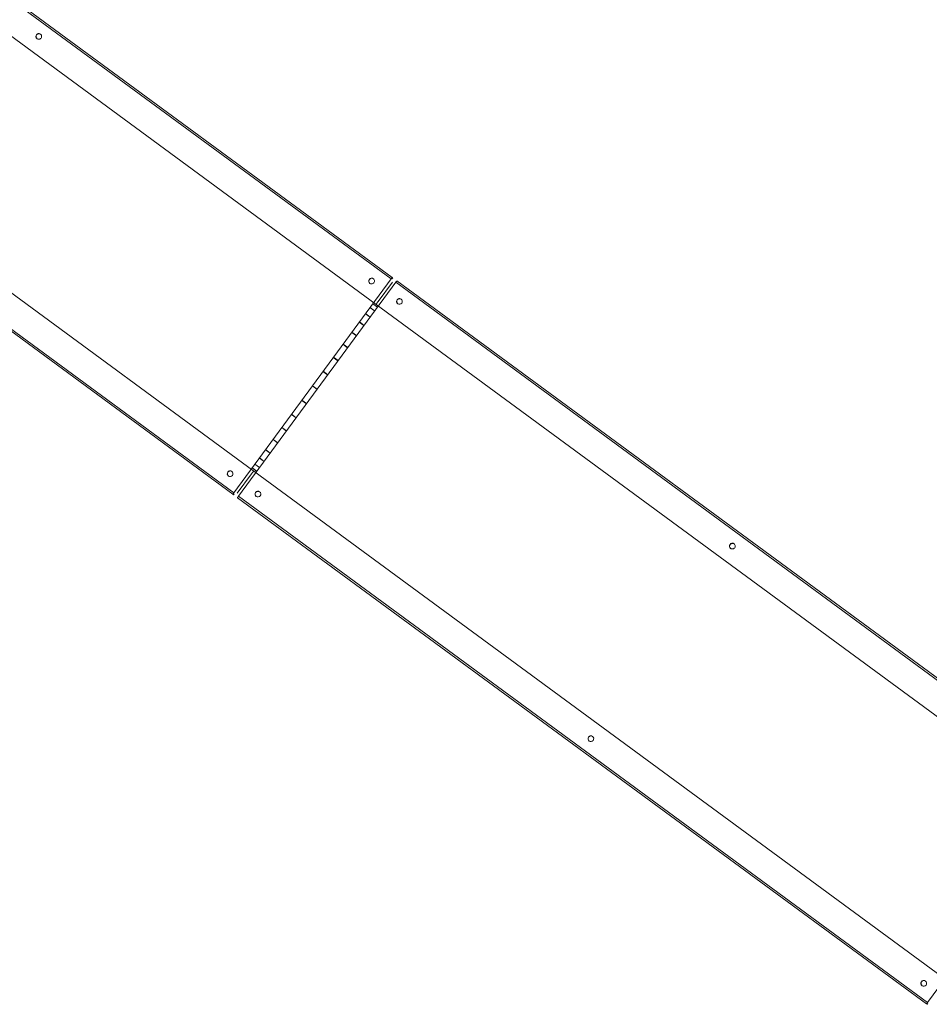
# Model space of a CAD drawing. Header units: metres. Extents: x 135583 to 135939, y 457896 to 458258.
# Tile 180 of 256: x 135777.83 to 135779.42, y 457910.72 to 457912.43. Entities that reach past the tile are written whole.
import ezdxf

# ---------------------------------------------------------------- set-up
doc = ezdxf.new("R2010")
doc.units = ezdxf.units.M
doc.layers.add('NIEUWE INSTALLATIE', color=250, linetype='Continuous', lineweight=0)

msp = doc.modelspace()

# ---------------------------------------------------------------- linework, layer by layer
at = {"layer": 'NIEUWE INSTALLATIE'}
for p, q in [((135777.3981, 457912.7745), (135778.4793, 457911.9802)), ((135778.4812, 457911.9826), (135777.3999, 457912.7769)), ((135777.3679, 457912.7334), (135778.4534, 457911.9359)), ((135778.2403, 457911.6458), (135777.2201, 457912.3953)), ((135777.1881, 457912.3518), (135778.2041, 457911.6054)), ((135777.1899, 457912.3542), (135778.2057, 457911.6079)), ((135778.4821, 457911.9819), (135778.4809, 457911.9803)), ((135778.4812, 457911.9826), (135778.4821, 457911.9819)), ((135778.4793, 457911.9802), (135778.2057, 457911.6079)), ((135778.2058, 457911.6078), (135778.4794, 457911.9802)), ((135778.2138, 457911.602), (135778.4873, 457911.9743)), ((135778.4816, 457911.9748), (135778.4567, 457911.9409)), ((135778.4816, 457911.9748), (135778.4567, 457911.9409)), ((135778.4873, 457911.9743), (135779.6864, 457911.0933)), ((135779.6883, 457911.0957), (135778.4892, 457911.9766)), ((135778.4426, 457911.9303), (135778.4506, 457911.9244)), ((135778.4427, 457911.9304), (135778.4507, 457911.9245)), ((135778.4474, 457911.9369), (135778.4555, 457911.931)), ((135778.4475, 457911.9369), (135778.4555, 457911.931)), ((135778.4534, 457911.9359), (135779.6606, 457911.049)), ((135778.4347, 457911.9196), (135778.4428, 457911.9137)), ((135778.4349, 457911.9198), (135778.4429, 457911.9139)), ((135778.424, 457911.905), (135778.4321, 457911.8991)), ((135778.4242, 457911.9053), (135778.4323, 457911.8994)), ((135778.4109, 457911.8871), (135778.4189, 457911.8812)), ((135778.4111, 457911.8875), (135778.4192, 457911.8815)), ((135778.3956, 457911.8664), (135778.4037, 457911.8605)), ((135778.3959, 457911.8668), (135778.404, 457911.8609)), ((135778.3788, 457911.8435), (135778.3868, 457911.8376)), ((135778.3791, 457911.8439), (135778.3871, 457911.838)), ((135778.3608, 457911.819), (135778.3689, 457911.8131)), ((135778.3612, 457911.8195), (135778.3692, 457911.8135)), ((135778.3423, 457911.7939), (135778.3504, 457911.7879)), ((135778.3427, 457911.7943), (135778.3507, 457911.7884)), ((135778.3238, 457911.7687), (135778.3319, 457911.7628)), ((135778.3241, 457911.7691), (135778.3322, 457911.7632)), ((135778.3059, 457911.7443), (135778.314, 457911.7383)), ((135778.3062, 457911.7447), (135778.3142, 457911.7387)), ((135778.2891, 457911.7214), (135778.2971, 457911.7155)), ((135778.2894, 457911.7217), (135778.2974, 457911.7158)), ((135778.2739, 457911.7007), (135778.2819, 457911.6948)), ((135778.2741, 457911.701), (135778.2822, 457911.6951)), ((135778.2608, 457911.6828), (135778.2688, 457911.6769)), ((135778.261, 457911.6831), (135778.269, 457911.6772)), ((135778.2423, 457911.6577), (135778.2504, 457911.6518)), ((135778.2424, 457911.6578), (135778.2505, 457911.6519)), ((135778.2501, 457911.6684), (135778.2582, 457911.6624)), ((135778.2503, 457911.6686), (135778.2583, 457911.6626)), ((135778.2116, 457911.6073), (135778.2365, 457911.6412)), ((135778.2116, 457911.6073), (135778.2365, 457911.6412)), ((135778.2375, 457911.6512), (135778.2456, 457911.6453)), ((135778.2376, 457911.6513), (135778.2456, 457911.6454)), ((135779.4475, 457910.7589), (135778.2403, 457911.6458)), ((135778.2041, 457911.6054), (135778.205, 457911.6047)), ((135778.205, 457911.6047), (135778.2062, 457911.6064)), ((135778.2121, 457911.5995), (135779.4113, 457910.7185)), ((135778.2138, 457911.602), (135779.4129, 457910.721)), ((135779.6864, 457911.0933), (135779.4129, 457910.721)), ((135779.413, 457910.721), (135779.6865, 457911.0933)), ((135779.4113, 457910.7185), (135779.4121, 457910.7179)), ((135779.4121, 457910.7179), (135779.4133, 457910.7195))]:
    msp.add_line(p, q, dxfattribs=at)
for centre, major_axis, ratio, start_param, end_param in [((135777.8661, 457912.4022), (0.00296, 0.00403), 0.99863, 6.28318, 9.424773), ((135777.8662, 457912.4021), (0.00296, 0.00403), 0.99863, 6.283183, 9.408311), ((135777.8662, 457912.4021), (0.00296, 0.00403), 0.99863, 6.283179, 9.408307), ((135777.8663, 457912.402), (-0.00296, -0.00403), 0.99863, 3.141597, 6.242028), ((135777.8661, 457912.4022), (0.00296, 0.00403), 0.99863, 3.141585, 6.283178), ((135778.4456, 457911.9764), (0.00296, 0.00403), 0.99863, 0, 3.125128), ((135778.4456, 457911.9764), (-0.00296, -0.00403), 0.99863, 3.141594, 6.266722), ((135778.4457, 457911.9763), (0.00296, 0.00403), 0.99863, 6.283184, 9.383615), ((135778.4455, 457911.9765), (0.00296, 0.00403), 0.99863, 6.283183, 9.424775), ((135778.4794, 457911.9801), (0.00178, 0.00242), 0.052336, 0, 1.570796), ((135778.4455, 457911.9765), (-0.00296, -0.00403), 0.99863, 0.000005, 3.141598), ((135778.4874, 457911.9742), (0.00178, 0.00242), 0.052336, 0, 1.570796), ((135778.457, 457911.9408), (-0.00355, -0.00484), 0.052336, 4.712389, 6.283185), ((135778.457, 457911.9408), (-0.00355, -0.00484), 0.052336, 4.712389, 6.283185), ((135778.4938, 457911.941), (0.00296, 0.00403), 0.99863, 0, 3.141593), ((135778.4939, 457911.9409), (-0.00296, -0.00403), 0.99863, 3.141595, 6.266724), ((135778.4939, 457911.9409), (0.00296, 0.00403), 0.99863, 6.283181, 9.408309), ((135778.494, 457911.9408), (-0.00296, -0.00403), 0.99863, 3.141599, 6.242031), ((135778.4938, 457911.941), (0.00296, 0.00403), 0.99863, 3.141593, 6.283185), ((135778.1993, 457911.6412), (-0.00296, -0.00403), 0.99863, 3.158064, 6.283192), ((135778.1993, 457911.6412), (0.00296, 0.00403), 0.99863, 0.016464, 3.141593), ((135778.1994, 457911.6411), (-0.00296, -0.00403), 0.99863, 3.182756, 6.283188), ((135778.1992, 457911.6412), (0.00296, 0.00403), 0.99863, 6.283183, 9.424775), ((135778.1992, 457911.6412), (-0.00296, -0.00403), 0.99863, 0.000003, 3.141595), ((135778.2367, 457911.641), (0.00355, 0.00484), 0.052336, 0, 1.570796), ((135778.2367, 457911.641), (0.00355, 0.00484), 0.052336, 0, 1.570796), ((135778.2059, 457911.6078), (0.00178, 0.00242), 0.052336, 1.570796, 3.141593), ((135778.2475, 457911.6057), (0.00296, 0.00403), 0.99863, 0, 3.141593), ((135778.2476, 457911.6057), (-0.00296, -0.00403), 0.99863, 3.158066, 6.283195), ((135778.2476, 457911.6057), (0.00296, 0.00403), 0.99863, 0.016462, 3.14159), ((135778.2477, 457911.6056), (-0.00296, -0.00403), 0.99863, 3.182759, 6.28319), ((135778.2475, 457911.6057), (-0.00296, -0.00403), 0.99863, 0.000003, 3.141595), ((135778.2139, 457911.6019), (0.00178, 0.00242), 0.052336, 1.570796, 3.141593), ((135779.0733, 457911.5152), (0.00296, 0.00403), 0.99863, 6.283183, 9.408311), ((135779.0733, 457911.5152), (0.00296, 0.00403), 0.99863, 6.283184, 9.408312), ((135779.0735, 457911.5151), (-0.00296, -0.00403), 0.99863, 3.141596, 6.242028), ((135779.0733, 457911.5153), (0.00296, 0.00403), 0.99863, 6.28318, 9.424773), ((135779.0733, 457911.5153), (-0.00296, -0.00403), 0.99863, 0.000005, 3.141598), ((135778.827, 457911.18), (0.00296, 0.00403), 0.99863, 0.016464, 3.141592), ((135778.827, 457911.18), (0.00296, 0.00403), 0.99863, 0.016462, 3.14159), ((135778.8272, 457911.1799), (-0.00296, -0.00403), 0.99863, 3.182761, 6.283193), ((135778.827, 457911.18), (-0.00296, -0.00403), 0.99863, 3.141598, 6.28319), ((135778.827, 457911.18), (-0.00296, -0.00403), 0.99863, 0.000008, 3.1416), ((135779.4065, 457910.7543), (0.00296, 0.00403), 0.99863, 0.016461, 3.141589), ((135779.4065, 457910.7543), (0.00296, 0.00403), 0.99863, 0.016464, 3.141593), ((135779.4066, 457910.7542), (0.00296, 0.00403), 0.99863, 0.041153, 3.141585), ((135779.4064, 457910.7543), (0.00296, 0.00403), 0.99863, 6.283183, 9.424775), ((135779.4064, 457910.7543), (0.00296, 0.00403), 0.99863, 3.141593, 6.283185), ((135779.413, 457910.7209), (-0.00178, -0.00242), 0.052336, 4.712389, 6.283185)]:
    msp.add_ellipse(centre, major_axis=major_axis, ratio=ratio, start_param=start_param, end_param=end_param, dxfattribs=at)

doc.saveas('drawing.dxf')
